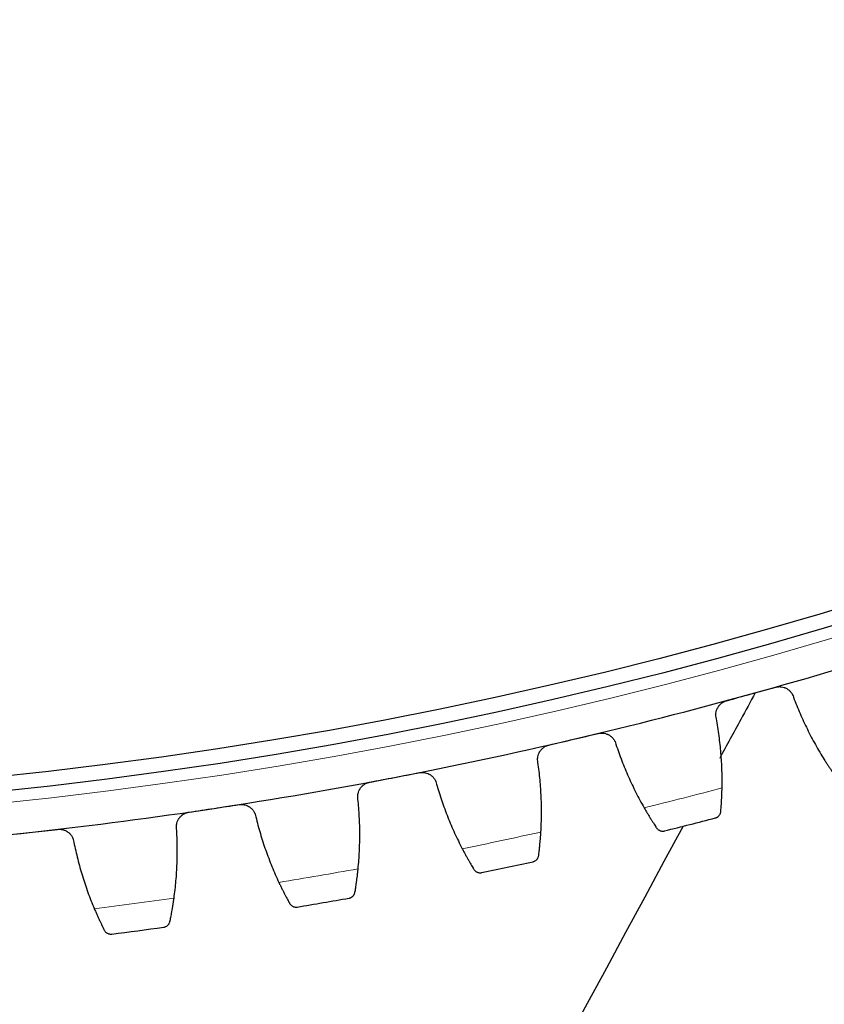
# Model space of a CAD drawing. Header units: inches. Extents: x 0 to 20790, y -12 to 14700.
# Tile 228 of 256: x 9967 to 10076, y 3914 to 4047. Entities that reach past the tile are written whole.
import ezdxf

# ---------------------------------------------------------------- set-up
doc = ezdxf.new("R2010")
doc.units = ezdxf.units.IN
doc.layers.add('1', color=7, linetype='Continuous', true_color=0xffffff)
doc.layers.add('254', color=7, linetype='Continuous', true_color=0xffffff)
doc.styles.add('latin_extended', font='simplex.shx')
doc.dimstyles.get("Standard").update_dxf_attribs({"dimtxt": 0.18, "dimasz": 0.18, "dimexe": 0.18, "dimexo": 0.0625, "dimgap": 0.09, "dimtad": 0, "dimtih": 1, "dimtoh": 1, "dimdec": 4, "dimzin": 0, "dimdsep": 46, "dimtxsty": 'Standard', "dimcen": 0.09, "dimadec": 0, "dimazin": 0, "dimtfac": 1, "dimtdec": 4, "dimtofl": 0, "dimtmove": 0, "dimatfit": 3, "dimfxl": 1, "dimtolj": 1, "dimtzin": 0, "dimarcsym": 0})

# ---------------------------------------------------------------- blocks, each defined once
blk = doc.blocks.new('_U9')
at = {"layer": '254', "color": 3, "linetype": 'Continuous', "lineweight": 13, "transparency": 16777216}
for p, q in [((9407.39, 3974.26), (9407.39, 3016.26)), ((10393.39, 3974.26), (10393.39, 3016.26)), ((9529.89, 3051.26), (10270.89, 3051.26))]:
    blk.add_line(p, q, dxfattribs=at)
at = {"layer": '254', "color": 3, "transparency": 16777216}
for points in [[(9529.89, 3071.67), (9529.89, 3030.84), (9407.39, 3051.26)], [(10270.89, 3030.84), (10270.89, 3071.67), (10393.39, 3051.26)]]:
    blk.add_solid(points, dxfattribs=at)
at = {"layer": 'Defpoints', "color": 0, "transparency": 16777216}
for p in [(9407.39, 4009.26), (10393.39, 4009.26), (10393.39, 3051.26)]:
    blk.add_point(p, dxfattribs=at)
at = {"layer": '254', "color": 2, "lineweight": 13, "transparency": 16777216, "insert": (9745.81, 3235.01), "char_height": 122.5, "attachment_point": 1, "style": 'latin_extended'}
blk.add_mtext('\\A1;986', dxfattribs=at)
blk = doc.blocks.new('_U10')
at = {"layer": '254', "color": 3, "linetype": 'Continuous', "lineweight": 13, "transparency": 16777216}
for p, q in [((9225.39, 4019.26), (9225.39, 2736.26)), ((10575.39, 4019.26), (10575.39, 2736.26)), ((9347.89, 2771.26), (10452.89, 2771.26))]:
    blk.add_line(p, q, dxfattribs=at)
at = {"layer": '254', "color": 3, "transparency": 16777216}
for points in [[(9347.89, 2791.67), (9347.89, 2750.84), (9225.39, 2771.26)], [(10452.89, 2750.84), (10452.89, 2791.67), (10575.39, 2771.26)]]:
    blk.add_solid(points, dxfattribs=at)
at = {"layer": 'Defpoints', "color": 0, "transparency": 16777216}
for p in [(9225.39, 4054.26), (10575.39, 4054.26), (10575.39, 2771.26)]:
    blk.add_point(p, dxfattribs=at)
at = {"layer": '254', "color": 2, "lineweight": 13, "transparency": 16777216, "insert": (9696.23, 2955.01), "char_height": 122.5, "attachment_point": 1, "style": 'latin_extended'}
blk.add_mtext('\\A1;1350', dxfattribs=at)

msp = doc.modelspace()

# ---------------------------------------------------------------- linework, layer by layer
at = {"layer": '1', "color": 110, "linetype": 'Continuous', "lineweight": 13}
msp.add_circle((9900.394, 4554.257), 616.6, dxfattribs=at)
at = {"layer": '1', "color": 2, "linetype": 'Continuous', "lineweight": 25}
for radius in [615, 613]:
    msp.add_circle((9900.394, 4554.257), radius, dxfattribs=at)
for radius, start, end in [(621, 285.477707, 287.770701), (621, 283.184713, 285.477707), (621, 280.89172, 283.184713), (621, 278.598726, 280.89172), (621, 276.305732, 278.598726), (636, 284.010285, 284.652135), (621, 274.012739, 276.305732), (636, 281.717291, 282.359142), (636, 279.424298, 280.066148), (636, 277.131304, 277.773155)]:
    msp.add_arc((9900.394, 4554.257), radius, start, end, dxfattribs=at)
at = {"layer": '1', "color": 110, "linetype": 'Continuous', "lineweight": 13}
for start, end in [(283.83685, 284.825571), (281.543856, 282.532577), (279.250862, 280.239584), (276.957869, 277.94659)]:
    msp.add_arc((9900.394, 4554.257), 632.294, start, end, dxfattribs=at)
at = {"layer": '1', "color": 2, "linetype": 'Continuous', "lineweight": 25}
for points, knots in [([(9968.554, 3587.1), (10026.712, 3694.735), (10100.652, 3831.58), (10174.593, 3968.425), (10190.376, 3997.635)], [0, 0, 0, 0, 0.7865465, 1, 1, 1, 1]), ([(10069.428, 3956.695), (10069.493, 3956.712), (10069.622, 3956.741), (10069.818, 3956.765), (10069.95, 3956.768), (10070.05, 3956.766), (10070.083, 3956.764), (10070.149, 3956.759), (10070.182, 3956.755), (10070.345, 3956.735), (10070.473, 3956.705), (10070.628, 3956.653), (10070.659, 3956.642), (10070.705, 3956.624), (10070.72, 3956.618), (10070.751, 3956.605), (10070.826, 3956.573), (10070.956, 3956.506), (10071.065, 3956.437), (10071.171, 3956.362), (10071.222, 3956.322), (10071.37, 3956.194), (10071.458, 3956.101), (10071.576, 3955.95), (10071.613, 3955.897), (10071.665, 3955.816), (10071.682, 3955.788), (10071.714, 3955.732), (10071.729, 3955.704), (10071.802, 3955.561), (10071.849, 3955.442), (10071.885, 3955.318)], [0, 0, 0, 0, 0.0625, 0.125, 0.1875, 0.1875, 0.21875, 0.21875, 0.25, 0.25, 0.375, 0.375, 0.40625, 0.40625, 0.421875, 0.421875, 0.4375, 0.5, 0.5625, 0.5625, 0.625, 0.625, 0.75, 0.75, 0.8125, 0.8125, 0.84375, 0.84375, 0.875, 0.875, 1, 1, 1, 1]), ([(10066.678, 3955.925), (10066.027, 3954.721), (10064.421, 3951.748), (10062.814, 3948.775), (10061.858, 3947.006)], [0, 0, 0, 0, 0.4049756, 1, 1, 1, 1]), ([(10061.406, 3952.416), (10061.373, 3952.541), (10061.352, 3952.667), (10061.338, 3952.857), (10061.337, 3952.921), (10061.339, 3953.017), (10061.341, 3953.05), (10061.346, 3953.114), (10061.349, 3953.146), (10061.369, 3953.306), (10061.397, 3953.432), (10061.457, 3953.615), (10061.48, 3953.676), (10061.519, 3953.765), (10061.533, 3953.795), (10061.562, 3953.853), (10061.577, 3953.882), (10061.657, 3954.024), (10061.731, 3954.13), (10061.837, 3954.255), (10061.859, 3954.279), (10061.904, 3954.327), (10061.927, 3954.351), (10061.998, 3954.42), (10062.048, 3954.463), (10062.203, 3954.585), (10062.313, 3954.656), (10062.462, 3954.731), (10062.492, 3954.745), (10062.553, 3954.773), (10062.583, 3954.785), (10062.676, 3954.821), (10062.74, 3954.842), (10062.804, 3954.86)], [0, 0, 0, 0, 0.125, 0.125, 0.1875, 0.1875, 0.21875, 0.21875, 0.25, 0.25, 0.375, 0.375, 0.4375, 0.4375, 0.46875, 0.46875, 0.5, 0.5, 0.625, 0.625, 0.65625, 0.65625, 0.6875, 0.6875, 0.75, 0.75, 0.875, 0.875, 0.90625, 0.90625, 0.9375, 0.9375, 1, 1, 1, 1]), ([(10045.385, 3950.41), (10045.45, 3950.425), (10045.58, 3950.449), (10045.777, 3950.465), (10045.909, 3950.463), (10046.008, 3950.456), (10046.042, 3950.453), (10046.108, 3950.445), (10046.14, 3950.441), (10046.303, 3950.413), (10046.429, 3950.379), (10046.582, 3950.321), (10046.612, 3950.308), (10046.658, 3950.289), (10046.673, 3950.282), (10046.702, 3950.268), (10046.776, 3950.232), (10046.904, 3950.161), (10047.01, 3950.087), (10047.112, 3950.008), (10047.162, 3949.966), (10047.304, 3949.832), (10047.389, 3949.736), (10047.501, 3949.58), (10047.536, 3949.526), (10047.585, 3949.443), (10047.6, 3949.415), (10047.63, 3949.357), (10047.644, 3949.328), (10047.712, 3949.182), (10047.754, 3949.061), (10047.784, 3948.936)], [0, 0, 0, 0, 0.0625, 0.125, 0.1875, 0.1875, 0.21875, 0.21875, 0.25, 0.25, 0.375, 0.375, 0.40625, 0.40625, 0.421875, 0.421875, 0.4375, 0.5, 0.5625, 0.5625, 0.625, 0.625, 0.75, 0.75, 0.8125, 0.8125, 0.84375, 0.84375, 0.875, 0.875, 1, 1, 1, 1]), ([(10037.198, 3946.456), (10037.169, 3946.582), (10037.153, 3946.708), (10037.148, 3946.9), (10037.149, 3946.963), (10037.155, 3947.06), (10037.158, 3947.092), (10037.166, 3947.156), (10037.17, 3947.188), (10037.196, 3947.347), (10037.229, 3947.471), (10037.296, 3947.652), (10037.322, 3947.711), (10037.365, 3947.799), (10037.38, 3947.829), (10037.411, 3947.886), (10037.427, 3947.914), (10037.512, 3948.052), (10037.591, 3948.156), (10037.702, 3948.276), (10037.724, 3948.299), (10037.771, 3948.346), (10037.796, 3948.368), (10037.87, 3948.434), (10037.921, 3948.475), (10038.08, 3948.591), (10038.194, 3948.657), (10038.345, 3948.727), (10038.376, 3948.74), (10038.438, 3948.765), (10038.469, 3948.776), (10038.563, 3948.809), (10038.627, 3948.827), (10038.693, 3948.842)], [0, 0, 0, 0, 0.125, 0.125, 0.1875, 0.1875, 0.21875, 0.21875, 0.25, 0.25, 0.375, 0.375, 0.4375, 0.4375, 0.46875, 0.46875, 0.5, 0.5, 0.625, 0.625, 0.65625, 0.65625, 0.6875, 0.6875, 0.75, 0.75, 0.875, 0.875, 0.90625, 0.90625, 0.9375, 0.9375, 1, 1, 1, 1]), ([(10076.055, 3946.853), (10076.143, 3946.713), (10076.229, 3946.576), (10076.401, 3946.309), (10076.57, 3946.047), (10076.734, 3945.799), (10076.856, 3945.617), (10076.896, 3945.557), (10076.956, 3945.468), (10076.976, 3945.439), (10077.015, 3945.381), (10077.035, 3945.352), (10077.131, 3945.211), (10077.281, 3944.994), (10077.419, 3944.797), (10077.551, 3944.609), (10077.614, 3944.521), (10077.689, 3944.416), (10077.704, 3944.395), (10077.733, 3944.355), (10077.776, 3944.295), (10077.817, 3944.239), (10077.843, 3944.203)], [0, 0, 0, 0, 0.125, 0.125, 0.25, 0.375, 0.375, 0.4375, 0.4375, 0.46875, 0.46875, 0.5, 0.5, 0.625, 0.75, 0.75, 0.875, 0.875, 0.90625, 0.90625, 0.9375, 1, 1, 1, 1]), ([(10021.109, 3945.093), (10021.175, 3945.105), (10021.306, 3945.124), (10021.503, 3945.132), (10021.635, 3945.124), (10021.734, 3945.114), (10021.767, 3945.109), (10021.833, 3945.099), (10021.865, 3945.093), (10022.026, 3945.059), (10022.151, 3945.02), (10022.302, 3944.955), (10022.331, 3944.942), (10022.376, 3944.92), (10022.391, 3944.913), (10022.42, 3944.898), (10022.492, 3944.859), (10022.617, 3944.783), (10022.72, 3944.705), (10022.819, 3944.622), (10022.867, 3944.578), (10023.004, 3944.438), (10023.085, 3944.338), (10023.191, 3944.178), (10023.223, 3944.123), (10023.269, 3944.038), (10023.283, 3944.009), (10023.311, 3943.951), (10023.324, 3943.921), (10023.385, 3943.773), (10023.422, 3943.65), (10023.448, 3943.524)], [0, 0, 0, 0, 0.0625, 0.125, 0.1875, 0.1875, 0.21875, 0.21875, 0.25, 0.25, 0.375, 0.375, 0.40625, 0.40625, 0.421875, 0.421875, 0.4375, 0.5, 0.5625, 0.5625, 0.625, 0.625, 0.75, 0.75, 0.8125, 0.8125, 0.84375, 0.84375, 0.875, 0.875, 1, 1, 1, 1]), ([(10012.77, 3941.469), (10012.747, 3941.596), (10012.736, 3941.723), (10012.738, 3941.914), (10012.742, 3941.978), (10012.752, 3942.074), (10012.756, 3942.106), (10012.766, 3942.17), (10012.772, 3942.202), (10012.804, 3942.36), (10012.842, 3942.482), (10012.917, 3942.66), (10012.945, 3942.719), (10012.991, 3942.805), (10013.007, 3942.833), (10013.041, 3942.889), (10013.058, 3942.917), (10013.149, 3943.052), (10013.231, 3943.152), (10013.347, 3943.268), (10013.37, 3943.29), (10013.419, 3943.334), (10013.444, 3943.356), (10013.521, 3943.419), (10013.574, 3943.458), (10013.738, 3943.567), (10013.854, 3943.629), (10014.008, 3943.692), (10014.039, 3943.704), (10014.102, 3943.726), (10014.133, 3943.737), (10014.229, 3943.765), (10014.294, 3943.781), (10014.359, 3943.794)], [0, 0, 0, 0, 0.125, 0.125, 0.1875, 0.1875, 0.21875, 0.21875, 0.25, 0.25, 0.375, 0.375, 0.4375, 0.4375, 0.46875, 0.46875, 0.5, 0.5, 0.625, 0.625, 0.65625, 0.65625, 0.6875, 0.6875, 0.75, 0.75, 0.875, 0.875, 0.90625, 0.90625, 0.9375, 0.9375, 1, 1, 1, 1]), ([(10062.013, 3939.82), (10062.021, 3939.908), (10062.029, 3940.003), (10062.046, 3940.206), (10062.063, 3940.422), (10062.08, 3940.663), (10062.091, 3940.821), (10062.093, 3940.853), (10062.097, 3940.918), (10062.099, 3940.95), (10062.105, 3941.05), (10062.109, 3941.117), (10062.121, 3941.322), (10062.129, 3941.463), (10062.143, 3941.752), (10062.15, 3941.901), (10062.159, 3942.13), (10062.162, 3942.207), (10062.166, 3942.325), (10062.167, 3942.364), (10062.17, 3942.444), (10062.171, 3942.484), (10062.177, 3942.684), (10062.181, 3942.847), (10062.184, 3943.012)], [0, 0, 0, 0, 0.125, 0.125, 0.25, 0.375, 0.375, 0.40625, 0.40625, 0.4375, 0.4375, 0.5, 0.5, 0.625, 0.625, 0.75, 0.75, 0.8125, 0.8125, 0.84375, 0.84375, 0.875, 0.875, 1, 1, 1, 1]), ([(9996.64, 3940.751), (9996.706, 3940.761), (9996.838, 3940.774), (9997.036, 3940.774), (9997.167, 3940.761), (9997.265, 3940.747), (9997.298, 3940.741), (9997.363, 3940.728), (9997.395, 3940.721), (9997.555, 3940.68), (9997.678, 3940.636), (9997.826, 3940.566), (9997.855, 3940.551), (9997.899, 3940.528), (9997.913, 3940.52), (9997.942, 3940.504), (9998.013, 3940.462), (9998.134, 3940.381), (9998.234, 3940.299), (9998.33, 3940.212), (9998.376, 3940.166), (9998.507, 3940.021), (9998.584, 3939.918), (9998.683, 3939.754), (9998.714, 3939.697), (9998.756, 3939.61), (9998.769, 3939.581), (9998.794, 3939.522), (9998.806, 3939.492), (9998.861, 3939.341), (9998.894, 3939.217), (9998.914, 3939.089)], [0, 0, 0, 0, 0.0625, 0.125, 0.1875, 0.1875, 0.21875, 0.21875, 0.25, 0.25, 0.375, 0.375, 0.40625, 0.40625, 0.421875, 0.421875, 0.4375, 0.5, 0.5625, 0.5625, 0.625, 0.625, 0.75, 0.75, 0.8125, 0.8125, 0.84375, 0.84375, 0.875, 0.875, 1, 1, 1, 1]), ([(9988.163, 3937.464), (9988.145, 3937.591), (9988.139, 3937.719), (9988.149, 3937.91), (9988.155, 3937.973), (9988.169, 3938.069), (9988.174, 3938.1), (9988.187, 3938.164), (9988.194, 3938.196), (9988.233, 3938.352), (9988.275, 3938.473), (9988.357, 3938.648), (9988.387, 3938.705), (9988.437, 3938.789), (9988.454, 3938.817), (9988.49, 3938.872), (9988.508, 3938.899), (9988.604, 3939.03), (9988.691, 3939.127), (9988.811, 3939.238), (9988.835, 3939.259), (9988.886, 3939.301), (9988.912, 3939.322), (9988.991, 3939.382), (9989.046, 3939.419), (9989.213, 3939.521), (9989.332, 3939.578), (9989.488, 3939.635), (9989.52, 3939.646), (9989.584, 3939.666), (9989.616, 3939.675), (9989.712, 3939.7), (9989.778, 3939.713), (9989.844, 3939.723)], [0, 0, 0, 0, 0.125, 0.125, 0.1875, 0.1875, 0.21875, 0.21875, 0.25, 0.25, 0.375, 0.375, 0.4375, 0.4375, 0.46875, 0.46875, 0.5, 0.5, 0.625, 0.625, 0.65625, 0.65625, 0.6875, 0.6875, 0.75, 0.75, 0.875, 0.875, 0.90625, 0.90625, 0.9375, 0.9375, 1, 1, 1, 1]), ([(10051.612, 3940.311), (10051.694, 3940.168), (10051.776, 3940.027), (10051.936, 3939.753), (10052.095, 3939.486), (10052.249, 3939.231), (10052.363, 3939.044), (10052.401, 3938.982), (10052.457, 3938.892), (10052.476, 3938.861), (10052.513, 3938.802), (10052.531, 3938.773), (10052.622, 3938.627), (10052.763, 3938.405), (10052.893, 3938.202), (10053.018, 3938.01), (10053.077, 3937.918), (10053.148, 3937.811), (10053.162, 3937.789), (10053.189, 3937.748), (10053.23, 3937.686), (10053.268, 3937.629), (10053.293, 3937.592)], [0, 0, 0, 0, 0.125, 0.125, 0.25, 0.375, 0.375, 0.4375, 0.4375, 0.46875, 0.46875, 0.5, 0.5, 0.625, 0.75, 0.75, 0.875, 0.875, 0.90625, 0.90625, 0.9375, 1, 1, 1, 1]), ([(10061.27, 3938.94), (10061.272, 3938.94), (10061.273, 3938.94), (10061.276, 3938.941), (10061.277, 3938.941), (10061.282, 3938.943), (10061.29, 3938.945), (10061.31, 3938.951), (10061.35, 3938.963), (10061.383, 3938.976), (10061.448, 3939.004), (10061.491, 3939.025), (10061.613, 3939.098), (10061.689, 3939.159), (10061.789, 3939.269), (10061.82, 3939.309), (10061.863, 3939.373), (10061.877, 3939.396), (10061.903, 3939.442), (10061.915, 3939.466), (10061.949, 3939.539), (10061.968, 3939.591), (10061.997, 3939.701), (10062.008, 3939.759), (10062.013, 3939.82)], [0, 0, 0, 0, 0.0039062, 0.0039062, 0.0078125, 0.0078125, 0.015625, 0.03125, 0.0625, 0.125, 0.125, 0.25, 0.25, 0.5, 0.5, 0.625, 0.625, 0.6875, 0.6875, 0.75, 0.75, 0.875, 0.875, 1, 1, 1, 1]), ([(9972.017, 3937.391), (9972.083, 3937.398), (9972.216, 3937.406), (9972.413, 3937.399), (9972.544, 3937.381), (9972.641, 3937.362), (9972.674, 3937.355), (9972.739, 3937.339), (9972.77, 3937.331), (9972.928, 3937.284), (9973.05, 3937.235), (9973.195, 3937.159), (9973.223, 3937.143), (9973.266, 3937.118), (9973.28, 3937.11), (9973.308, 3937.092), (9973.377, 3937.048), (9973.495, 3936.962), (9973.592, 3936.876), (9973.684, 3936.785), (9973.728, 3936.737), (9973.853, 3936.587), (9973.926, 3936.481), (9974.019, 3936.313), (9974.047, 3936.256), (9974.085, 3936.167), (9974.097, 3936.137), (9974.12, 3936.077), (9974.131, 3936.046), (9974.18, 3935.893), (9974.207, 3935.768), (9974.222, 3935.64)], [0, 0, 0, 0, 0.0625, 0.125, 0.1875, 0.1875, 0.21875, 0.21875, 0.25, 0.25, 0.375, 0.375, 0.40625, 0.40625, 0.421875, 0.421875, 0.4375, 0.5, 0.5625, 0.5625, 0.625, 0.625, 0.75, 0.75, 0.8125, 0.8125, 0.84375, 0.84375, 0.875, 0.875, 1, 1, 1, 1]), ([(10037.301, 3933.845), (10037.312, 3933.933), (10037.324, 3934.028), (10037.349, 3934.23), (10037.374, 3934.445), (10037.401, 3934.685), (10037.418, 3934.843), (10037.421, 3934.874), (10037.428, 3934.939), (10037.431, 3934.972), (10037.442, 3935.071), (10037.448, 3935.138), (10037.468, 3935.342), (10037.482, 3935.483), (10037.507, 3935.771), (10037.52, 3935.92), (10037.538, 3936.148), (10037.544, 3936.225), (10037.553, 3936.342), (10037.556, 3936.382), (10037.562, 3936.461), (10037.564, 3936.501), (10037.578, 3936.701), (10037.589, 3936.863), (10037.599, 3937.028)], [0, 0, 0, 0, 0.125, 0.125, 0.25, 0.375, 0.375, 0.40625, 0.40625, 0.4375, 0.4375, 0.5, 0.5, 0.625, 0.625, 0.75, 0.75, 0.8125, 0.8125, 0.84375, 0.84375, 0.875, 0.875, 1, 1, 1, 1]), ([(10053.293, 3937.592), (10053.327, 3937.541), (10053.364, 3937.496), (10053.442, 3937.414), (10053.483, 3937.378), (10053.568, 3937.314), (10053.613, 3937.286), (10053.704, 3937.238), (10053.751, 3937.218), (10053.845, 3937.185), (10053.893, 3937.172), (10053.989, 3937.154), (10054.037, 3937.149), (10054.133, 3937.145), (10054.18, 3937.147), (10054.251, 3937.154), (10054.286, 3937.159), (10054.327, 3937.167), (10054.347, 3937.171), (10054.356, 3937.173), (10054.362, 3937.175), (10054.364, 3937.175), (10054.367, 3937.176)], [0, 0, 0, 0, 0.125, 0.125, 0.25, 0.25, 0.375, 0.375, 0.5, 0.5, 0.625, 0.625, 0.75, 0.75, 0.875, 0.875, 0.9375, 0.96875, 0.984375, 0.9921875, 0.9921875, 1, 1, 1, 1]), ([(10026.928, 3934.753), (10027.004, 3934.606), (10027.079, 3934.463), (10027.229, 3934.182), (10027.376, 3933.908), (10027.521, 3933.647), (10027.627, 3933.456), (10027.663, 3933.393), (10027.715, 3933.3), (10027.733, 3933.269), (10027.767, 3933.209), (10027.784, 3933.178), (10027.869, 3933.03), (10028.001, 3932.802), (10028.123, 3932.594), (10028.24, 3932.397), (10028.295, 3932.303), (10028.362, 3932.193), (10028.375, 3932.171), (10028.401, 3932.128), (10028.439, 3932.065), (10028.475, 3932.006), (10028.498, 3931.968)], [0, 0, 0, 0, 0.125, 0.125, 0.25, 0.375, 0.375, 0.4375, 0.4375, 0.46875, 0.46875, 0.5, 0.5, 0.625, 0.75, 0.75, 0.875, 0.875, 0.90625, 0.90625, 0.9375, 1, 1, 1, 1]), ([(10036.523, 3932.996), (10036.524, 3932.996), (10036.526, 3932.996), (10036.529, 3932.997), (10036.53, 3932.997), (10036.534, 3932.998), (10036.543, 3933), (10036.563, 3933.005), (10036.603, 3933.016), (10036.637, 3933.028), (10036.703, 3933.052), (10036.747, 3933.072), (10036.872, 3933.141), (10036.95, 3933.199), (10037.054, 3933.304), (10037.087, 3933.343), (10037.133, 3933.405), (10037.147, 3933.427), (10037.175, 3933.472), (10037.188, 3933.495), (10037.225, 3933.568), (10037.246, 3933.619), (10037.28, 3933.728), (10037.293, 3933.785), (10037.301, 3933.845)], [0, 0, 0, 0, 0.0039062, 0.0039062, 0.0078125, 0.0078125, 0.015625, 0.03125, 0.0625, 0.125, 0.125, 0.25, 0.25, 0.5, 0.5, 0.625, 0.625, 0.6875, 0.6875, 0.75, 0.75, 0.875, 0.875, 1, 1, 1, 1]), ([(10012.369, 3928.864), (10012.383, 3928.952), (10012.399, 3929.046), (10012.432, 3929.247), (10012.466, 3929.461), (10012.502, 3929.699), (10012.526, 3929.856), (10012.53, 3929.888), (10012.54, 3929.952), (10012.544, 3929.985), (10012.558, 3930.083), (10012.568, 3930.15), (10012.596, 3930.354), (10012.615, 3930.493), (10012.652, 3930.781), (10012.671, 3930.928), (10012.698, 3931.156), (10012.707, 3931.233), (10012.721, 3931.349), (10012.725, 3931.389), (10012.734, 3931.468), (10012.738, 3931.507), (10012.76, 3931.707), (10012.777, 3931.869), (10012.794, 3932.033)], [0, 0, 0, 0, 0.125, 0.125, 0.25, 0.375, 0.375, 0.40625, 0.40625, 0.4375, 0.4375, 0.5, 0.5, 0.625, 0.625, 0.75, 0.75, 0.8125, 0.8125, 0.84375, 0.84375, 0.875, 0.875, 1, 1, 1, 1]), ([(10028.498, 3931.968), (10028.53, 3931.916), (10028.565, 3931.869), (10028.639, 3931.785), (10028.679, 3931.747), (10028.762, 3931.679), (10028.805, 3931.65), (10028.894, 3931.598), (10028.94, 3931.576), (10029.034, 3931.539), (10029.081, 3931.525), (10029.176, 3931.503), (10029.224, 3931.496), (10029.319, 3931.488), (10029.367, 3931.488), (10029.438, 3931.492), (10029.473, 3931.496), (10029.514, 3931.502), (10029.534, 3931.506), (10029.543, 3931.507), (10029.549, 3931.509), (10029.552, 3931.509), (10029.555, 3931.51)], [0, 0, 0, 0, 0.125, 0.125, 0.25, 0.25, 0.375, 0.375, 0.5, 0.5, 0.625, 0.625, 0.75, 0.75, 0.875, 0.875, 0.9375, 0.96875, 0.984375, 0.9921875, 0.9921875, 1, 1, 1, 1]), ([(10002.04, 3930.186), (10002.11, 3930.036), (10002.18, 3929.89), (10002.318, 3929.604), (10002.455, 3929.325), (10002.588, 3929.058), (10002.687, 3928.863), (10002.72, 3928.799), (10002.769, 3928.703), (10002.785, 3928.672), (10002.817, 3928.61), (10002.833, 3928.579), (10002.912, 3928.427), (10003.034, 3928.194), (10003.148, 3927.981), (10003.257, 3927.78), (10003.309, 3927.684), (10003.371, 3927.571), (10003.383, 3927.548), (10003.407, 3927.505), (10003.443, 3927.44), (10003.476, 3927.38), (10003.498, 3927.341)], [0, 0, 0, 0, 0.125, 0.125, 0.25, 0.375, 0.375, 0.4375, 0.4375, 0.46875, 0.46875, 0.5, 0.5, 0.625, 0.75, 0.75, 0.875, 0.875, 0.90625, 0.90625, 0.9375, 1, 1, 1, 1]), ([(10011.557, 3928.047), (10011.559, 3928.047), (10011.56, 3928.047), (10011.563, 3928.048), (10011.565, 3928.048), (10011.569, 3928.049), (10011.578, 3928.05), (10011.598, 3928.055), (10011.639, 3928.064), (10011.673, 3928.074), (10011.74, 3928.096), (10011.784, 3928.114), (10011.912, 3928.178), (10011.992, 3928.232), (10012.101, 3928.334), (10012.135, 3928.371), (10012.183, 3928.432), (10012.199, 3928.453), (10012.228, 3928.497), (10012.242, 3928.519), (10012.282, 3928.59), (10012.305, 3928.641), (10012.343, 3928.748), (10012.358, 3928.804), (10012.369, 3928.864)], [0, 0, 0, 0, 0.0039063, 0.0039063, 0.0078125, 0.0078125, 0.015625, 0.03125, 0.0625, 0.125, 0.125, 0.25, 0.25, 0.5, 0.5, 0.625, 0.625, 0.6875, 0.6875, 0.75, 0.75, 0.875, 0.875, 1, 1, 1, 1]), ([(9987.257, 3924.885), (9987.276, 3924.972), (9987.295, 3925.066), (9987.336, 3925.265), (9987.378, 3925.477), (9987.424, 3925.714), (9987.454, 3925.87), (9987.46, 3925.901), (9987.472, 3925.965), (9987.478, 3925.998), (9987.496, 3926.096), (9987.508, 3926.162), (9987.544, 3926.364), (9987.569, 3926.503), (9987.617, 3926.789), (9987.642, 3926.935), (9987.678, 3927.162), (9987.69, 3927.238), (9987.708, 3927.354), (9987.715, 3927.393), (9987.727, 3927.472), (9987.733, 3927.511), (9987.762, 3927.709), (9987.786, 3927.87), (9987.809, 3928.034)], [0, 0, 0, 0, 0.125, 0.125, 0.25, 0.375, 0.375, 0.40625, 0.40625, 0.4375, 0.4375, 0.5, 0.5, 0.625, 0.625, 0.75, 0.75, 0.8125, 0.8125, 0.84375, 0.84375, 0.875, 0.875, 1, 1, 1, 1]), ([(10003.498, 3927.341), (10003.528, 3927.288), (10003.561, 3927.24), (10003.632, 3927.152), (10003.67, 3927.113), (10003.75, 3927.042), (10003.792, 3927.011), (10003.879, 3926.955), (10003.924, 3926.932), (10004.016, 3926.891), (10004.063, 3926.875), (10004.157, 3926.849), (10004.204, 3926.84), (10004.299, 3926.829), (10004.347, 3926.826), (10004.418, 3926.828), (10004.453, 3926.83), (10004.494, 3926.835), (10004.515, 3926.838), (10004.524, 3926.839), (10004.53, 3926.84), (10004.533, 3926.84), (10004.536, 3926.841)], [0, 0, 0, 0, 0.125, 0.125, 0.25, 0.25, 0.375, 0.375, 0.5, 0.5, 0.625, 0.625, 0.75, 0.75, 0.875, 0.875, 0.9375, 0.96875, 0.984375, 0.9921875, 0.9921875, 1, 1, 1, 1]), ([(9976.99, 3926.619), (9977.054, 3926.467), (9977.118, 3926.318), (9977.244, 3926.026), (9977.37, 3925.742), (9977.493, 3925.47), (9977.584, 3925.271), (9977.614, 3925.205), (9977.659, 3925.108), (9977.674, 3925.076), (9977.703, 3925.013), (9977.718, 3924.981), (9977.791, 3924.826), (9977.904, 3924.589), (9978.009, 3924.372), (9978.109, 3924.166), (9978.158, 3924.068), (9978.215, 3923.952), (9978.226, 3923.93), (9978.249, 3923.885), (9978.282, 3923.819), (9978.313, 3923.757), (9978.333, 3923.718)], [0, 0, 0, 0, 0.125, 0.125, 0.25, 0.375, 0.375, 0.4375, 0.4375, 0.46875, 0.46875, 0.5, 0.5, 0.625, 0.75, 0.75, 0.875, 0.875, 0.90625, 0.90625, 0.9375, 1, 1, 1, 1]), ([(9986.414, 3924.101), (9986.415, 3924.101), (9986.417, 3924.101), (9986.42, 3924.101), (9986.421, 3924.102), (9986.426, 3924.102), (9986.434, 3924.103), (9986.455, 3924.107), (9986.496, 3924.115), (9986.53, 3924.123), (9986.599, 3924.143), (9986.643, 3924.159), (9986.773, 3924.217), (9986.856, 3924.269), (9986.969, 3924.366), (9987.004, 3924.401), (9987.055, 3924.46), (9987.071, 3924.48), (9987.102, 3924.523), (9987.117, 3924.546), (9987.16, 3924.615), (9987.185, 3924.664), (9987.227, 3924.77), (9987.245, 3924.826), (9987.257, 3924.885)], [0, 0, 0, 0, 0.0039062, 0.0039062, 0.0078125, 0.0078125, 0.015625, 0.03125, 0.0625, 0.125, 0.125, 0.25, 0.25, 0.5, 0.5, 0.625, 0.625, 0.6875, 0.6875, 0.75, 0.75, 0.875, 0.875, 1, 1, 1, 1]), ([(9978.333, 3923.718), (9978.36, 3923.663), (9978.391, 3923.614), (9978.459, 3923.524), (9978.496, 3923.483), (9978.573, 3923.409), (9978.614, 3923.376), (9978.698, 3923.317), (9978.742, 3923.292), (9978.832, 3923.248), (9978.878, 3923.23), (9978.971, 3923.2), (9979.018, 3923.189), (9979.113, 3923.174), (9979.16, 3923.17), (9979.231, 3923.168), (9979.267, 3923.169), (9979.308, 3923.172), (9979.329, 3923.174), (9979.338, 3923.175), (9979.344, 3923.176), (9979.347, 3923.176), (9979.349, 3923.176)], [0, 0, 0, 0, 0.125, 0.125, 0.25, 0.25, 0.375, 0.375, 0.5, 0.5, 0.625, 0.625, 0.75, 0.75, 0.875, 0.875, 0.9375, 0.96875, 0.984375, 0.9921875, 0.9921875, 1, 1, 1, 1])]:
    msp.add_open_spline(points, degree=3, knots=knots, dxfattribs=at)
for points in [[(10066.116, 3955.777), (10067.22, 3956.083), (10068.324, 3956.389), (10069.428, 3956.695)], [(10062.804, 3954.86), (10063.908, 3955.166), (10065.012, 3955.472), (10066.116, 3955.777)], [(10071.885, 3955.318), (10072.16, 3954.578), (10072.747, 3953.115), (10073.736, 3950.973), (10074.832, 3948.883), (10075.635, 3947.524), (10076.055, 3946.853)], [(10062.184, 3943.012), (10062.199, 3943.803), (10062.188, 3945.382), (10062.053, 3947.738), (10061.799, 3950.084), (10061.55, 3951.64), (10061.406, 3952.416)], [(10042.039, 3949.626), (10043.154, 3949.887), (10044.269, 3950.149), (10045.385, 3950.41)], [(10038.693, 3948.842), (10039.808, 3949.104), (10040.923, 3949.365), (10042.039, 3949.626)], [(10047.784, 3948.936), (10048.03, 3948.186), (10048.558, 3946.701), (10049.46, 3944.521), (10050.472, 3942.388), (10051.22, 3940.998), (10051.612, 3940.311)], [(10037.599, 3937.028), (10037.645, 3937.818), (10037.698, 3939.396), (10037.657, 3941.756), (10037.497, 3944.11), (10037.311, 3945.675), (10037.198, 3946.456)], [(10017.734, 3944.443), (10018.859, 3944.66), (10019.984, 3944.876), (10021.109, 3945.093)], [(10014.359, 3943.794), (10015.484, 3944.01), (10016.609, 3944.227), (10017.734, 3944.443)], [(10023.448, 3943.524), (10023.663, 3942.764), (10024.131, 3941.259), (10024.945, 3939.045), (10025.871, 3936.874), (10026.563, 3935.455), (10026.928, 3934.753)], [(9993.242, 3940.237), (9994.375, 3940.408), (9995.507, 3940.579), (9996.64, 3940.751)], [(10012.794, 3932.033), (10012.872, 3932.82), (10012.988, 3934.395), (10013.041, 3936.755), (10012.976, 3939.113), (10012.852, 3940.684), (10012.77, 3941.469)], [(9989.844, 3939.723), (9990.977, 3939.894), (9992.109, 3940.065), (9993.242, 3940.237)], [(9998.914, 3939.089), (9999.099, 3938.322), (9999.506, 3936.8), (10000.231, 3934.555), (10001.069, 3932.348), (10001.704, 3930.902), (10002.04, 3930.186)], [(10056.897, 3937.824), (10001.349, 3835.019), (9945.801, 3732.213), (9890.253, 3629.408)], [(9965.185, 3936.636), (9966.324, 3936.762), (9967.462, 3936.888), (9968.601, 3937.014)], [(9968.601, 3937.014), (9969.74, 3937.139), (9970.878, 3937.265), (9972.017, 3937.391)], [(9987.809, 3928.034), (9987.918, 3928.818), (9988.097, 3930.386), (9988.245, 3932.742), (9988.274, 3935.101), (9988.213, 3936.676), (9988.163, 3937.464)], [(9974.222, 3935.64), (9974.376, 3934.866), (9974.723, 3933.328), (9975.357, 3931.056), (9976.106, 3928.818), (9976.682, 3927.348), (9976.99, 3926.619)]]:
    msp.add_open_spline(points, degree=3, dxfattribs=at)

# ---------------------------------------------------------------- dimensions: what is measured, and where the dimension line sits
at = {"layer": '254', "color": 2, "linetype": 'Continuous', "lineweight": 13}
for base, p1, p2, picture, middle in [((10575.394, 2771.257), (9225.394, 4054.257), (10575.394, 4054.257), '_U10', (9900.394, 2771.257)), ((10393.394, 3051.257), (9407.394, 4009.257), (10393.394, 4009.257), '_U9', (9900.394, 3051.257))]:
    dim = msp.add_linear_dim(base=base, p1=p1, p2=p2, dimstyle='Standard', override={"dimscale": 35, "dimtxt": 3.5, "dimasz": 3.5, "dimexe": 1, "dimexo": 1, "dimgap": 1.75, "dimtad": 1, "dimtih": 1, "dimtoh": 0, "dimdec": 2, "dimlfac": 1, "dimzin": 8, "dimdsep": 46, "dimlunit": 2, "dimtxsty": 'latin_extended', "dimsah": 1, "dimse1": 0, "dimse2": 0, "dimsd1": 0, "dimsd2": 0, "dimclrd": 3, "dimclre": 3, "dimclrt": 2, "dimtol": 0, "dimtm": -0.1, "dimtfac": 0.714286, "dimtdec": 3, "dimtofl": 1, "dimtmove": 0, "dimtzin": 8, "dimlwd": 13, "dimlwe": 13}, dxfattribs=at)
    dim.commit()
    dim.dimension.update_dxf_attribs({"geometry": picture, "text_midpoint": middle, "dimtype": 160})

doc.saveas('drawing.dxf')
